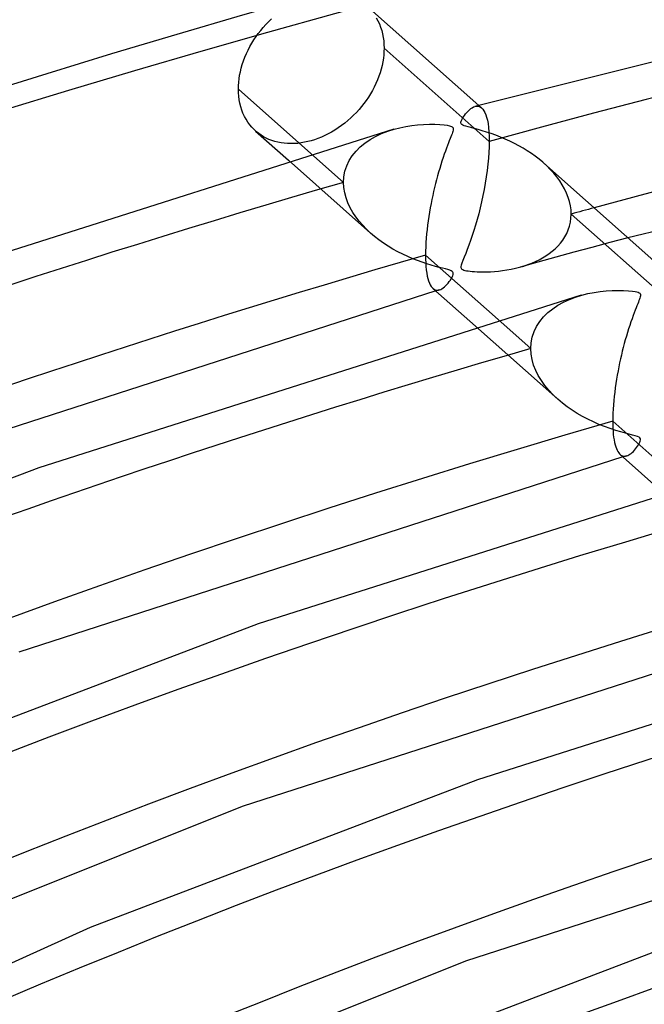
# Model space of a CAD drawing. Header units: millimetres. Extents: x -749 to 749, y -776 to 793.
# Tile 20 of 76: x -239 to -201, y 655 to 714. Entities that reach past the tile are written whole.
import ezdxf

# ---------------------------------------------------------------- set-up
doc = ezdxf.new("R2010")
doc.units = ezdxf.units.MM
doc.layers.add('HIDDEN', color=7, linetype='Continuous')
doc.layers.add('THICK', color=7, linetype='Continuous')

msp = doc.modelspace()

# ---------------------------------------------------------------- linework, layer by layer
at = {"layer": 'HIDDEN'}
for p, q in [((-217.492, 713.895), (-217.394, 713.717)), ((-217.394, 713.717), (-217.308, 713.53)), ((-217.308, 713.53), (-217.233, 713.337)), ((-217.233, 713.337), (-217.17, 713.137)), ((-217.17, 713.137), (-217.118, 712.932)), ((-217.118, 712.932), (-217.078, 712.723)), ((-217.078, 712.723), (-217.05, 712.512)), ((-217.05, 712.512), (-217.033, 712.298)), ((-217.033, 711.884), (-217.047, 711.679)), ((-217.033, 712.298), (-217.028, 712.084)), ((-217.028, 712.084), (-217.033, 711.884)), ((-210.739, 706.504), (-217.028, 712.084)), ((-217.104, 711.258), (-217.148, 711.044)), ((-217.071, 711.47), (-217.104, 711.258)), ((-217.047, 711.679), (-217.071, 711.47)), ((-217.202, 710.827), (-217.266, 710.611)), ((-217.148, 711.044), (-217.202, 710.827)), ((-217.423, 710.179), (-217.516, 709.965)), ((-217.34, 710.394), (-217.423, 710.179)), ((-217.266, 710.611), (-217.34, 710.394)), ((-217.727, 709.546), (-217.844, 709.343)), ((-217.617, 709.754), (-217.727, 709.546)), ((-217.516, 709.965), (-217.617, 709.754)), ((-218.099, 708.953), (-218.235, 708.767)), ((-217.968, 709.145), (-218.099, 708.953)), ((-217.844, 709.343), (-217.968, 709.145)), ((-218.525, 708.411), (-218.683, 708.238)), ((-218.376, 708.587), (-218.525, 708.411)), ((-218.235, 708.767), (-218.376, 708.587)), ((-211.595, 708.594), (-211.523, 708.609)), ((-211.523, 708.609), (-211.453, 708.612)), ((-211.453, 708.612), (-211.385, 708.602)), ((-211.385, 708.602), (-211.319, 708.581)), ((-211.371, 708.657), (-211.196, 708.502)), ((-211.319, 708.581), (-211.257, 708.548)), ((-211.257, 708.548), (-211.196, 708.502)), ((-211.196, 708.502), (-211.128, 708.43)), ((-211.128, 708.43), (-211.063, 708.339)), ((-211.063, 708.339), (-211.003, 708.229)), ((-219.198, 707.745), (-219.382, 707.593)), ((-219.019, 707.904), (-219.198, 707.745)), ((-218.847, 708.068), (-219.019, 707.904)), ((-218.683, 708.238), (-218.847, 708.068)), ((-211.003, 708.229), (-210.948, 708.098)), ((-210.948, 708.098), (-210.897, 707.944)), ((-210.897, 707.944), (-210.852, 707.767)), ((-210.852, 707.767), (-210.813, 707.565)), ((-219.963, 707.182), (-220.164, 707.062)), ((-219.766, 707.311), (-219.963, 707.182)), ((-219.572, 707.448), (-219.766, 707.311)), ((-219.382, 707.593), (-219.572, 707.448)), ((-217.179, 706.967), (-216.812, 707.111)), ((-216.812, 707.111), (-216.431, 707.232)), ((-210.813, 707.565), (-210.782, 707.337)), ((-210.782, 707.337), (-210.758, 707.082)), ((-224.523, 706.972), (-224.659, 707.08)), ((-224.382, 706.873), (-224.523, 706.972)), ((-224.233, 706.781), (-224.382, 706.873)), ((-224.076, 706.698), (-224.233, 706.781)), ((-223.911, 706.622), (-224.076, 706.698)), ((-223.739, 706.556), (-223.911, 706.622)), ((-223.561, 706.499), (-223.739, 706.556)), ((-223.377, 706.452), (-223.561, 706.499)), ((-221.381, 706.544), (-221.581, 706.491)), ((-221.181, 706.605), (-221.381, 706.544)), ((-220.979, 706.677), (-221.181, 706.605)), ((-220.775, 706.759), (-220.979, 706.677)), ((-220.57, 706.85), (-220.775, 706.759)), ((-220.366, 706.952), (-220.57, 706.85)), ((-220.164, 707.062), (-220.366, 706.952)), ((-218.17, 706.404), (-217.861, 706.614)), ((-217.861, 706.614), (-217.53, 706.802)), ((-217.53, 706.802), (-217.179, 706.967)), ((-210.758, 707.082), (-210.744, 706.803)), ((-210.744, 706.803), (-210.739, 706.504)), ((-210.739, 706.504), (-210.744, 706.183)), ((-223.188, 706.416), (-223.377, 706.452)), ((-222.994, 706.389), (-223.188, 706.416)), ((-222.797, 706.373), (-222.994, 706.389)), ((-222.596, 706.368), (-222.797, 706.373)), ((-222.394, 706.372), (-222.596, 706.368)), ((-222.191, 706.387), (-222.394, 706.372)), ((-221.987, 706.413), (-222.191, 706.387)), ((-221.783, 706.447), (-221.987, 706.413)), ((-221.581, 706.491), (-221.783, 706.447)), ((-218.926, 705.647), (-218.705, 705.921)), ((-218.705, 705.921), (-218.452, 706.173)), ((-218.452, 706.173), (-218.17, 706.404)), ((-210.744, 706.183), (-210.759, 705.846)), ((-222.748, 705.383), (-217.833, 701.022)), ((-221.405, 705.783), (-219.451, 704.049)), ((-219.259, 705.045), (-219.112, 705.355)), ((-219.112, 705.355), (-218.926, 705.647)), ((-210.784, 705.495), (-210.819, 705.132)), ((-210.759, 705.846), (-210.784, 705.495)), ((-219.366, 704.723), (-219.259, 705.045)), ((-210.862, 704.761), (-210.915, 704.386)), ((-210.819, 705.132), (-210.862, 704.761)), ((-207.305, 705.044), (-207.534, 705.251)), ((-207.089, 704.829), (-207.305, 705.044)), ((-206.886, 704.607), (-207.089, 704.829)), ((-219.451, 704.049), (-219.43, 704.39)), ((-219.43, 704.39), (-219.366, 704.723)), ((-210.915, 704.386), (-210.975, 704.01)), ((-206.698, 704.378), (-206.886, 704.607)), ((-206.525, 704.144), (-206.698, 704.378)), ((-206.37, 703.903), (-206.525, 704.144)), ((-219.434, 703.739), (-219.451, 704.049)), ((-219.383, 703.428), (-219.434, 703.739)), ((-211.042, 703.635), (-211.116, 703.262)), ((-210.975, 704.01), (-211.042, 703.635)), ((-206.232, 703.658), (-206.37, 703.903)), ((-206.114, 703.409), (-206.232, 703.658)), ((-219.3, 703.121), (-219.383, 703.428)), ((-219.189, 702.822), (-219.3, 703.121)), ((-211.116, 703.262), (-211.196, 702.894)), ((-206.015, 703.157), (-206.114, 703.409)), ((-205.938, 702.904), (-206.015, 703.157)), ((-219.053, 702.533), (-219.189, 702.822)), ((-218.894, 702.255), (-219.053, 702.533)), ((-211.28, 702.532), (-211.37, 702.178)), ((-211.196, 702.894), (-211.28, 702.532)), ((-205.883, 702.652), (-205.938, 702.904)), ((-205.85, 702.403), (-205.883, 702.652)), ((-205.839, 702.156), (-205.85, 702.403)), ((-218.715, 701.987), (-218.894, 702.255)), ((-218.518, 701.73), (-218.715, 701.987)), ((-211.463, 701.833), (-211.559, 701.499)), ((-211.37, 702.178), (-211.463, 701.833)), ((-205.884, 701.668), (-205.851, 701.909)), ((-205.851, 701.909), (-205.839, 702.156)), ((-199.546, 696.571), (-205.839, 702.156)), ((-218.306, 701.485), (-218.518, 701.73)), ((-218.077, 701.249), (-218.306, 701.485)), ((-217.833, 701.021), (-218.077, 701.249)), ((-211.559, 701.499), (-211.657, 701.178)), ((-206.105, 700.999), (-206.013, 701.213)), ((-206.013, 701.213), (-205.939, 701.436)), ((-205.939, 701.436), (-205.884, 701.668)), ((-217.59, 700.815), (-217.833, 701.021)), ((-217.334, 700.617), (-217.59, 700.815)), ((-217.066, 700.426), (-217.334, 700.617)), ((-211.756, 700.87), (-211.855, 700.579)), ((-211.657, 701.178), (-211.756, 700.87)), ((-206.341, 700.601), (-206.215, 700.795)), ((-206.215, 700.795), (-206.105, 700.999)), ((-202.449, 700.74), (-203.527, 700.451)), ((-216.786, 700.243), (-217.066, 700.426)), ((-216.494, 700.068), (-216.786, 700.243)), ((-216.196, 699.904), (-216.494, 700.068)), ((-212.051, 700.042), (-212.147, 699.798)), ((-211.954, 700.302), (-212.051, 700.042)), ((-211.855, 700.579), (-211.954, 700.302)), ((-206.973, 699.932), (-206.798, 700.083)), ((-206.798, 700.083), (-206.634, 700.245)), ((-206.634, 700.245), (-206.481, 700.418)), ((-206.481, 700.418), (-206.341, 700.601)), ((-204.604, 700.161), (-205.679, 699.87)), ((-203.527, 700.451), (-204.604, 700.161)), ((-215.897, 699.752), (-216.196, 699.904)), ((-215.601, 699.614), (-215.897, 699.752)), ((-215.309, 699.489), (-215.601, 699.614)), ((-215.022, 699.376), (-215.309, 699.489)), ((-212.236, 699.573), (-212.315, 699.378)), ((-212.147, 699.798), (-212.236, 699.573)), ((-206.753, 699.577), (-207.825, 699.283)), ((-207.757, 699.424), (-207.548, 699.538)), ((-207.548, 699.538), (-207.348, 699.66)), ((-207.348, 699.66), (-207.156, 699.791)), ((-207.156, 699.791), (-206.973, 699.932)), ((-205.679, 699.87), (-206.753, 699.577)), ((-214.741, 699.273), (-215.022, 699.376)), ((-214.467, 699.182), (-214.741, 699.273)), ((-214.203, 699.1), (-214.467, 699.182)), ((-213.955, 699.029), (-214.203, 699.1)), ((-213.73, 698.968), (-213.955, 699.029)), ((-213.531, 698.917), (-213.73, 698.968)), ((-213.362, 698.873), (-213.531, 698.917)), ((-213.221, 698.835), (-213.362, 698.873)), ((-212.415, 699.095), (-212.431, 699.014)), ((-212.431, 699.014), (-212.431, 698.961)), ((-212.431, 698.961), (-212.421, 698.922)), ((-212.421, 698.922), (-212.401, 698.888)), ((-212.376, 699.217), (-212.415, 699.095)), ((-212.401, 698.888), (-212.369, 698.86)), ((-212.315, 699.378), (-212.376, 699.217)), ((-212.369, 698.86), (-212.326, 698.834)), ((-209.679, 698.815), (-209.421, 698.862)), ((-209.421, 698.862), (-209.169, 698.916)), ((-209.169, 698.916), (-208.923, 698.979)), ((-208.923, 698.979), (-208.674, 699.052)), ((-207.825, 699.283), (-208.894, 698.987)), ((-208.674, 699.052), (-208.433, 699.133)), ((-208.433, 699.133), (-208.2, 699.222)), ((-208.2, 699.222), (-207.974, 699.319)), ((-207.974, 699.319), (-207.757, 699.424)), ((-213.104, 698.799), (-213.221, 698.835)), ((-213.011, 698.763), (-213.104, 698.799)), ((-213.064, 698.214), (-213.007, 698.304)), ((-212.949, 698.728), (-213.011, 698.763)), ((-213.007, 698.304), (-212.959, 698.39)), ((-212.959, 698.39), (-212.922, 698.469)), ((-212.911, 698.69), (-212.949, 698.728)), ((-212.922, 698.469), (-212.898, 698.539)), ((-212.891, 698.648), (-212.911, 698.69)), ((-212.898, 698.539), (-212.887, 698.598)), ((-212.887, 698.598), (-212.891, 698.648)), ((-212.326, 698.834), (-212.268, 698.812)), ((-212.268, 698.812), (-212.192, 698.791)), ((-212.192, 698.791), (-212.098, 698.771)), ((-212.098, 698.771), (-211.991, 698.755)), ((-211.991, 698.755), (-211.875, 698.74)), ((-211.875, 698.74), (-211.751, 698.728)), ((-211.751, 698.728), (-211.611, 698.718)), ((-211.611, 698.718), (-211.453, 698.709)), ((-211.453, 698.709), (-211.278, 698.703)), ((-211.278, 698.703), (-211.087, 698.701)), ((-211.087, 698.701), (-210.881, 698.703)), ((-210.881, 698.703), (-210.662, 698.711)), ((-210.662, 698.711), (-210.431, 698.725)), ((-210.431, 698.725), (-210.19, 698.747)), ((-210.19, 698.747), (-209.938, 698.776)), ((-209.938, 698.776), (-209.679, 698.815)), ((-214.089, 697.7), (-214.031, 697.66)), ((-213.641, 697.657), (-213.569, 697.694)), ((-213.569, 697.694), (-213.496, 697.742)), ((-213.496, 697.742), (-213.422, 697.8)), ((-213.422, 697.8), (-213.347, 697.868)), ((-213.347, 697.868), (-213.272, 697.946)), ((-213.272, 697.946), (-213.198, 698.032)), ((-213.198, 698.032), (-213.128, 698.123)), ((-213.128, 698.123), (-213.064, 698.214)), ((-214.031, 697.66), (-213.971, 697.631)), ((-213.971, 697.631), (-213.908, 697.614)), ((-213.902, 697.575), (-213.938, 697.565)), ((-213.908, 697.614), (-213.844, 697.609)), ((-213.866, 697.585), (-213.902, 697.575)), ((-213.83, 697.596), (-213.866, 697.585)), ((-213.844, 697.609), (-213.779, 697.614)), ((-213.794, 697.606), (-213.83, 697.596)), ((-213.758, 697.616), (-213.794, 697.606)), ((-213.779, 697.614), (-213.711, 697.63)), ((-213.722, 697.627), (-213.758, 697.616)), ((-213.711, 697.63), (-213.641, 697.657)), ((-205.945, 697.053), (-205.576, 697.194)), ((-205.576, 697.194), (-205.195, 697.312)), ((-207.232, 696.265), (-206.945, 696.496)), ((-206.945, 696.496), (-206.633, 696.704)), ((-206.633, 696.704), (-206.299, 696.89)), ((-206.299, 696.89), (-205.945, 697.053)), ((-207.716, 695.738), (-207.49, 696.012)), ((-207.49, 696.012), (-207.232, 696.265)), ((-211.552, 695.448), (-206.641, 691.09)), ((-210.21, 695.849), (-208.258, 694.117)), ((-208.059, 695.13), (-207.907, 695.444)), ((-207.907, 695.444), (-207.716, 695.738)), ((-208.235, 694.465), (-208.169, 694.803)), ((-208.169, 694.803), (-208.059, 695.13)), ((-208.258, 694.117), (-208.235, 694.465)), ((-208.239, 693.788), (-208.258, 694.117)), ((-208.181, 693.459), (-208.239, 693.788)), ((-208.088, 693.13), (-208.181, 693.459)), ((-207.961, 692.809), (-208.088, 693.13)), ((-207.804, 692.498), (-207.961, 692.809)), ((-207.621, 692.198), (-207.804, 692.498)), ((-207.412, 691.908), (-207.621, 692.198)), ((-207.179, 691.626), (-207.412, 691.908)), ((-206.921, 691.353), (-207.179, 691.626)), ((-206.639, 691.088), (-206.921, 691.353)), ((-206.368, 690.86), (-206.639, 691.088)), ((-206.082, 690.641), (-206.368, 690.86)), ((-205.783, 690.433), (-206.082, 690.641)), ((-205.475, 690.238), (-205.783, 690.433)), ((-205.159, 690.056), (-205.475, 690.238)), ((-204.837, 689.886), (-205.159, 690.056)), ((-204.509, 689.728), (-204.837, 689.886)), ((-204.178, 689.583), (-204.509, 689.728)), ((-203.844, 689.449), (-204.178, 689.583)), ((-203.508, 689.328), (-203.844, 689.449)), ((-203.178, 689.219), (-203.508, 689.328)), ((-202.873, 689.128), (-203.178, 689.219)), ((-202.6, 689.053), (-202.873, 689.128)), ((-202.364, 688.991), (-202.6, 689.053)), ((-202.169, 688.941), (-202.364, 688.991)), ((-202.007, 688.897), (-202.169, 688.941)), ((-201.874, 688.854), (-202.007, 688.897)), ((-201.781, 688.812), (-201.874, 688.854)), ((-201.927, 688.202), (-201.871, 688.283)), ((-201.871, 688.283), (-201.821, 688.362)), ((-201.821, 688.362), (-201.778, 688.437)), ((-201.725, 688.768), (-201.781, 688.812)), ((-201.778, 688.437), (-201.742, 688.51)), ((-201.742, 688.51), (-201.712, 688.584)), ((-201.699, 688.717), (-201.725, 688.768)), ((-201.712, 688.584), (-201.696, 688.655)), ((-201.696, 688.655), (-201.699, 688.717)), ((-202.894, 687.766), (-202.837, 687.727)), ((-202.837, 687.727), (-202.777, 687.699)), ((-202.777, 687.699), (-202.715, 687.682)), ((-202.715, 687.682), (-202.651, 687.676)), ((-202.637, 687.664), (-202.673, 687.653)), ((-202.651, 687.676), (-202.586, 687.681)), ((-202.601, 687.674), (-202.637, 687.664)), ((-202.565, 687.684), (-202.601, 687.674)), ((-202.586, 687.681), (-202.519, 687.697)), ((-202.529, 687.695), (-202.565, 687.684)), ((-202.519, 687.697), (-202.455, 687.721)), ((-202.455, 687.721), (-202.39, 687.754)), ((-202.39, 687.754), (-202.324, 687.795)), ((-202.324, 687.795), (-202.257, 687.845)), ((-202.257, 687.845), (-202.19, 687.903)), ((-202.19, 687.903), (-202.122, 687.969)), ((-202.122, 687.969), (-202.055, 688.043)), ((-202.055, 688.043), (-201.989, 688.121)), ((-201.989, 688.121), (-201.927, 688.202)), ((-202.709, 687.643), (-202.745, 687.633)), ((-202.673, 687.653), (-202.709, 687.643))]:
    msp.add_line(p, q, dxfattribs=at)
for centre, major_axis, start_param, end_param in [((0, 514.419), (-506, 0), -3.141592, -0.523599), ((0, 514.419), (-456, 0), -3.141592, -0.523599), ((0, 514.41), (438.19, 0), 1.058608, 2.072512), ((0, 514.41), (438.19, 0), 2.095334, 2.617994), ((0, 514.41), (-428.21, 0), -1.072997, -1.069346), ((0, 514.41), (415.39, 0), 2.09596, 2.617994), ((0, 514.41), (392.59, 0), 2.096659, 2.617994), ((0, 514.41), (369.79, 0), 2.097445, 2.617994), ((0, 514.41), (346.99, 0), 2.098333, 2.617994)]:
    msp.add_ellipse(centre, major_axis=major_axis, ratio=0.5, start_param=start_param, end_param=end_param, dxfattribs=at)
at = {"layer": 'THICK'}
for p, q in [((-178.887, 716.796), (-211.594, 708.595)), ((-218.071, 714.602), (-211.371, 708.657)), ((-224.102, 713.491), (-223.938, 713.662)), ((-223.938, 713.662), (-223.768, 713.827)), ((-224.546, 712.959), (-224.406, 713.139)), ((-224.406, 713.139), (-224.258, 713.317)), ((-224.258, 713.317), (-224.102, 713.491)), ((-224.933, 712.379), (-224.81, 712.578)), ((-224.81, 712.578), (-224.681, 712.772)), ((-224.681, 712.772), (-224.546, 712.959)), ((-225.258, 711.754), (-225.158, 711.966)), ((-225.158, 711.966), (-225.049, 712.175)), ((-225.049, 712.175), (-224.933, 712.379)), ((-225.505, 711.106), (-225.432, 711.323)), ((-225.432, 711.323), (-225.349, 711.54)), ((-225.349, 711.54), (-225.258, 711.754)), ((-225.665, 710.457), (-225.621, 710.672)), ((-225.621, 710.672), (-225.568, 710.889)), ((-225.568, 710.889), (-225.505, 711.106)), ((-225.735, 709.83), (-225.721, 710.035)), ((-225.721, 710.035), (-225.698, 710.244)), ((-225.698, 710.244), (-225.665, 710.457)), ((-225.74, 709.63), (-225.735, 709.83)), ((-225.74, 709.63), (-221.405, 705.783)), ((-225.735, 709.416), (-225.74, 709.63)), ((-225.718, 709.203), (-225.735, 709.416)), ((-225.691, 708.991), (-225.718, 709.203)), ((-225.651, 708.783), (-225.691, 708.991)), ((-168.134, 708.93), (-202.449, 700.74)), ((-225.6, 708.579), (-225.651, 708.783)), ((-225.538, 708.38), (-225.6, 708.579)), ((-225.463, 708.187), (-225.538, 708.38)), ((-212.084, 708.237), (-212.007, 708.32)), ((-212.007, 708.32), (-211.928, 708.396)), ((-211.928, 708.396), (-211.847, 708.463)), ((-211.847, 708.463), (-211.764, 708.519)), ((-211.764, 708.519), (-211.68, 708.563)), ((-211.68, 708.563), (-211.595, 708.594)), ((-225.378, 708.001), (-225.463, 708.187)), ((-225.282, 707.824), (-225.378, 708.001)), ((-225.175, 707.655), (-225.282, 707.824)), ((-212.429, 707.654), (-212.413, 707.719)), ((-212.413, 707.719), (-212.383, 707.792)), ((-212.383, 707.792), (-212.341, 707.874)), ((-212.341, 707.874), (-212.288, 707.963)), ((-212.288, 707.963), (-212.227, 708.055)), ((-212.227, 708.055), (-212.157, 708.148)), ((-212.157, 708.148), (-212.084, 708.237)), ((-216.435, 707.231), (-250.785, 696.316)), ((-225.059, 707.495), (-225.175, 707.655)), ((-224.934, 707.346), (-225.059, 707.495)), ((-224.8, 707.207), (-224.934, 707.346)), ((-224.659, 707.08), (-224.8, 707.207)), ((-224.708, 707.122), (-222.748, 705.383)), ((-216.431, 707.232), (-216.082, 707.322)), ((-216.082, 707.322), (-215.729, 707.395)), ((-215.729, 707.395), (-215.374, 707.451)), ((-215.374, 707.451), (-215.019, 707.491)), ((-215.019, 707.491), (-214.667, 707.516)), ((-214.667, 707.516), (-214.318, 707.527)), ((-214.318, 707.527), (-213.986, 707.525)), ((-213.986, 707.525), (-213.688, 707.511)), ((-213.688, 707.511), (-213.435, 707.489)), ((-213.435, 707.489), (-213.247, 707.464)), ((-213.247, 707.464), (-213.125, 707.44)), ((-213.125, 707.44), (-213.048, 707.418)), ((-213.048, 707.418), (-212.992, 707.396)), ((-212.992, 707.396), (-212.949, 707.371)), ((-212.949, 707.371), (-212.918, 707.342)), ((-212.913, 707.101), (-212.936, 707.033)), ((-212.918, 707.342), (-212.898, 707.309)), ((-212.897, 707.165), (-212.913, 707.101)), ((-212.898, 707.309), (-212.888, 707.27)), ((-212.888, 707.222), (-212.897, 707.165)), ((-212.888, 707.27), (-212.888, 707.222)), ((-212.43, 707.596), (-212.429, 707.654)), ((-212.412, 707.546), (-212.43, 707.596)), ((-212.375, 707.506), (-212.412, 707.546)), ((-212.319, 707.472), (-212.375, 707.506)), ((-212.241, 707.44), (-212.319, 707.472)), ((-212.136, 707.406), (-212.241, 707.44)), ((-212.001, 707.369), (-212.136, 707.406)), ((-211.832, 707.325), (-212.001, 707.369)), ((-211.634, 707.274), (-211.832, 707.325)), ((-211.411, 707.214), (-211.634, 707.274)), ((-211.165, 707.144), (-211.411, 707.214)), ((-210.9, 707.063), (-211.165, 707.144)), ((-213.126, 706.545), (-213.179, 706.41)), ((-213.077, 706.668), (-213.126, 706.545)), ((-213.033, 706.777), (-213.077, 706.668)), ((-212.995, 706.874), (-213.033, 706.777)), ((-212.962, 706.959), (-212.995, 706.874)), ((-212.936, 707.033), (-212.962, 706.959)), ((-210.621, 706.97), (-210.9, 707.063)), ((-210.337, 706.868), (-210.621, 706.97)), ((-210.057, 706.759), (-210.337, 706.868)), ((-209.779, 706.641), (-210.057, 706.759)), ((-209.506, 706.516), (-209.779, 706.641)), ((-209.238, 706.384), (-209.506, 706.516)), ((-213.362, 705.923), (-213.429, 705.734)), ((-213.297, 706.099), (-213.362, 705.923)), ((-213.236, 706.261), (-213.297, 706.099)), ((-213.179, 706.41), (-213.236, 706.261)), ((-208.974, 706.244), (-209.238, 706.384)), ((-208.716, 706.097), (-208.974, 706.244)), ((-208.465, 705.942), (-208.716, 706.097)), ((-208.22, 705.78), (-208.465, 705.942)), ((-213.568, 705.32), (-213.636, 705.105)), ((-213.499, 705.531), (-213.568, 705.32)), ((-213.429, 705.734), (-213.499, 705.531)), ((-207.983, 705.611), (-208.22, 705.78)), ((-207.754, 705.434), (-207.983, 705.611)), ((-207.534, 705.251), (-207.754, 705.434)), ((-213.703, 704.887), (-213.768, 704.664)), ((-213.636, 705.105), (-213.703, 704.887)), ((-207.469, 705.195), (-200.178, 698.725)), ((-213.893, 704.21), (-213.952, 703.979)), ((-213.831, 704.439), (-213.893, 704.21)), ((-213.768, 704.664), (-213.831, 704.439)), ((-214.01, 703.744), (-214.065, 703.508)), ((-213.952, 703.979), (-214.01, 703.744)), ((-214.17, 703.027), (-214.218, 702.781)), ((-214.118, 703.269), (-214.17, 703.027)), ((-214.065, 703.508), (-214.118, 703.269)), ((-214.265, 702.531), (-214.31, 702.277)), ((-214.218, 702.781), (-214.265, 702.531)), ((-214.352, 702.019), (-214.39, 701.759)), ((-214.31, 702.277), (-214.352, 702.019)), ((-214.457, 701.234), (-214.485, 700.971)), ((-214.426, 701.497), (-214.457, 701.234)), ((-214.39, 701.759), (-214.426, 701.497)), ((-214.508, 700.71), (-214.527, 700.451)), ((-214.485, 700.971), (-214.508, 700.71)), ((-214.54, 700.196), (-214.549, 699.945)), ((-214.527, 700.451), (-214.54, 700.196)), ((-214.549, 699.945), (-214.552, 699.702)), ((-214.552, 699.702), (-214.549, 699.462)), ((-214.552, 699.702), (-210.21, 695.849)), ((-214.549, 699.462), (-214.54, 699.234)), ((-214.54, 699.234), (-214.525, 699.018)), ((-214.525, 699.018), (-214.504, 698.814)), ((-214.504, 698.814), (-214.477, 698.626)), ((-214.477, 698.626), (-214.444, 698.453)), ((-214.444, 698.453), (-214.407, 698.297)), ((-214.407, 698.297), (-214.364, 698.157)), ((-214.364, 698.157), (-214.317, 698.033)), ((-214.317, 698.033), (-214.266, 697.926)), ((-214.266, 697.926), (-214.21, 697.834)), ((-214.21, 697.834), (-214.151, 697.759)), ((-214.151, 697.759), (-214.089, 697.7)), ((-214.107, 697.715), (-211.552, 695.448)), ((-213.938, 697.565), (-252.215, 685.211)), ((-205.243, 697.299), (-237.673, 686.99)), ((-205.195, 697.312), (-204.836, 697.402)), ((-204.836, 697.402), (-204.475, 697.473)), ((-204.475, 697.473), (-204.112, 697.528)), ((-204.112, 697.528), (-203.751, 697.566)), ((-203.751, 697.566), (-203.393, 697.588)), ((-203.393, 697.588), (-203.042, 697.596)), ((-203.042, 697.596), (-202.712, 697.591)), ((-202.712, 697.591), (-202.422, 697.574)), ((-202.422, 697.574), (-202.182, 697.55)), ((-202.182, 697.55), (-202.012, 697.524)), ((-202.012, 697.524), (-201.904, 697.501)), ((-201.904, 697.501), (-201.834, 697.478)), ((-201.834, 697.478), (-201.781, 697.455)), ((-201.781, 697.455), (-201.742, 697.428)), ((-201.731, 697.136), (-201.756, 697.066)), ((-201.742, 697.428), (-201.716, 697.397)), ((-201.711, 697.203), (-201.731, 697.136)), ((-201.716, 697.397), (-201.7, 697.361)), ((-201.699, 697.264), (-201.711, 697.203)), ((-201.7, 697.361), (-201.695, 697.317)), ((-201.695, 697.317), (-201.699, 697.264)), ((-201.959, 696.548), (-202.014, 696.406)), ((-201.908, 696.677), (-201.959, 696.548)), ((-201.861, 696.793), (-201.908, 696.677)), ((-201.82, 696.896), (-201.861, 696.793)), ((-201.785, 696.987), (-201.82, 696.896)), ((-201.756, 697.066), (-201.785, 696.987)), ((-202.201, 695.902), (-202.269, 695.706)), ((-202.136, 696.083), (-202.201, 695.902)), ((-202.073, 696.251), (-202.136, 696.083)), ((-202.014, 696.406), (-202.073, 696.251)), ((-202.339, 695.501), (-202.407, 695.29)), ((-202.269, 695.706), (-202.339, 695.501)), ((-202.539, 694.858), (-202.602, 694.637)), ((-202.473, 695.076), (-202.539, 694.858)), ((-202.407, 695.29), (-202.473, 695.076)), ((-202.724, 694.187), (-202.782, 693.957)), ((-202.664, 694.413), (-202.724, 694.187)), ((-202.602, 694.637), (-202.664, 694.413)), ((-202.837, 693.726), (-202.891, 693.492)), ((-202.782, 693.957), (-202.837, 693.726)), ((-202.992, 693.017), (-203.04, 692.774)), ((-202.943, 693.256), (-202.992, 693.017)), ((-202.891, 693.492), (-202.943, 693.256)), ((-203.085, 692.527), (-203.128, 692.277)), ((-203.04, 692.774), (-203.085, 692.527)), ((-203.168, 692.024), (-203.205, 691.769)), ((-203.128, 692.277), (-203.168, 692.024)), ((-203.269, 691.256), (-203.295, 691)), ((-203.239, 691.513), (-203.269, 691.256)), ((-203.205, 691.769), (-203.239, 691.513)), ((-203.317, 690.746), (-203.335, 690.495)), ((-203.295, 691), (-203.317, 690.746)), ((-203.348, 690.248), (-203.356, 690.005)), ((-203.335, 690.495), (-203.348, 690.248)), ((-203.356, 690.005), (-203.358, 689.769)), ((-203.358, 689.769), (-203.356, 689.559)), ((-203.358, 689.769), (-199.015, 685.915)), ((-203.356, 689.559), (-203.349, 689.357)), ((-203.349, 689.357), (-203.338, 689.165)), ((-203.338, 689.165), (-203.322, 688.983)), ((-203.322, 688.983), (-203.301, 688.81)), ((-203.301, 688.81), (-203.276, 688.651)), ((-203.276, 688.651), (-203.247, 688.503)), ((-203.247, 688.503), (-203.215, 688.368)), ((-203.215, 688.368), (-203.178, 688.245)), ((-203.178, 688.245), (-203.138, 688.135)), ((-203.138, 688.135), (-203.095, 688.037)), ((-203.095, 688.037), (-203.049, 687.952)), ((-203.049, 687.952), (-203, 687.878)), ((-203, 687.878), (-202.948, 687.816)), ((-202.948, 687.816), (-202.894, 687.766)), ((-202.914, 687.783), (-200.357, 685.514)), ((-202.745, 687.633), (-238.861, 675.971)), ((-194.05, 687.366), (-224.56, 677.664)), ((-237.673, 686.99), (-263.67, 677.063)), ((-224.56, 677.664), (-249.137, 668.279)), ((-191.552, 677.701), (-225.506, 666.731)), ((-182.858, 677.434), (-211.448, 668.337)), ((-211.448, 668.337), (-234.604, 659.495)), ((-180.359, 667.768), (-212.152, 657.491)), ((-225.506, 666.731), (-253.798, 655.425)), ((-234.604, 659.495), (-259.363, 648.259)), ((-198.336, 659.011), (-220.071, 650.711)), ((-212.152, 657.491), (-238.769, 646.853))]:
    msp.add_line(p, q, dxfattribs=at)
for centre, major_axis, start_param, end_param in [((0, 518.749), (506, 0), 0, 2.617994), ((0, 518.749), (-451, 0), -3.141592, -0.523599), ((0, 514.41), (-428.21, 0), -2.078948, -1.072997), ((0, 514.41), (-428.21, 0), -1.045993, -0.523599), ((0, 514.41), (-405.41, 0), -1.045336, -0.523599), ((0, 514.41), (-382.61, 0), -1.044601, -0.523599), ((0, 514.41), (-359.81, 0), -1.043773, -0.523599), ((0, 514.41), (-337.01, 0), -1.042833, -0.523599)]:
    msp.add_ellipse(centre, major_axis=major_axis, ratio=0.5, start_param=start_param, end_param=end_param, dxfattribs=at)

doc.saveas('drawing.dxf')
